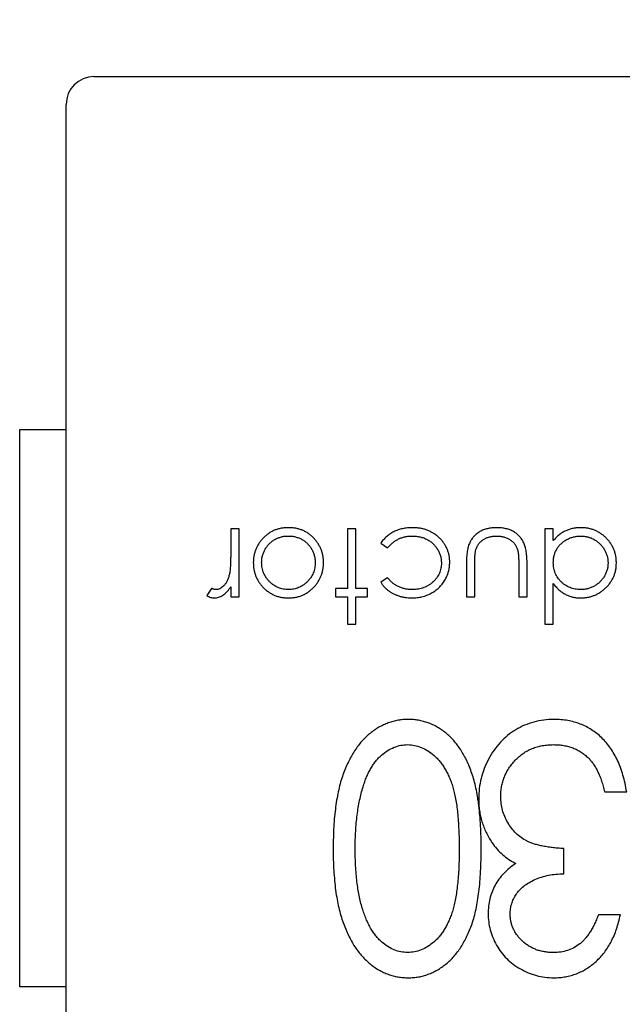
# Model space of a CAD drawing. Header units: millimetres. Extents: x 519 to 938, y 319 to 504.
# Tile 20 of 56: x 686.29 to 689.54, y 397.02 to 402.32. Entities that reach past the tile are written whole.
import ezdxf

# ---------------------------------------------------------------- set-up
doc = ezdxf.new("R2010")
doc.units = ezdxf.units.MM
doc.header["$LTSCALE"] = 30.734
doc.header["$PDMODE"] = 3
doc.header["$PDSIZE"] = 0.3125
doc.layers.get('0').update_dxf_attribs({"linetype": 'CONTINUOUS'})
doc.layers.get('Defpoints').update_dxf_attribs({"linetype": 'CONTINUOUS'})
doc.layers.add('dim', color=6, linetype='CONTINUOUS', lineweight=9)
doc.styles.add('Verdana', font='verdana.ttf', dxfattribs={"height": 3})
doc.dimstyles.new('aaaaaaaa 3.0', dxfattribs={"dimtxt": 2.5, "dimasz": 3, "dimexe": 2, "dimexo": 1, "dimtad": 1, "dimdec": 1, "dimzin": 9, "dimdsep": 46, "dimtxsty": 'Verdana', "dimcen": 0, "dimazin": 0, "dimtfac": 1, "dimtofl": 0, "dimtmove": 0, "dimatfit": 3, "dimfxl": 1, "dimlwd": 25, "dimlwe": 25, "dimarcsym": 0})

# ---------------------------------------------------------------- blocks, each defined once
blk = doc.blocks.new('*D23')
at = {"layer": 'Defpoints', "color": 0}
for p in [(687.8139, 466.0787), (710.391, 466.0787), (687.8139, 377.6021)]:
    blk.add_point(p, dxfattribs=at)
at = {"layer": 'dim', "color": 0, "lineweight": 25}
for p, q in [((688.8139, 466.0787), (712.391, 466.0787)), ((710.391, 380.6021), (710.391, 463.0787)), ((688.8139, 377.6021), (712.391, 377.6021))]:
    blk.add_line(p, q, dxfattribs=at)
at = {"layer": 'dim', "color": 0}
for points in [[(710.891, 463.0787), (709.891, 463.0787), (710.391, 466.0787)], [(709.891, 380.6021), (710.891, 380.6021), (710.391, 377.6021)]]:
    blk.add_solid(points, dxfattribs=at)
at = {"layer": 'dim', "color": 0, "insert": (708.1975, 421.8404), "char_height": 3, "attachment_point": 5, "rotation": 90, "style": 'Verdana'}
blk.add_mtext('88.5', dxfattribs=at)

msp = doc.modelspace()

# ---------------------------------------------------------------- linework, layer by layer
at = {"linetype": 'Continuous'}
for p, q in [((686.691, 402.011), (693.191, 402.011)), ((686.541, 395.361), (686.541, 401.861)), ((686.291, 400.111), (686.541, 400.111)), ((686.291, 397.111), (686.291, 400.111)), ((687.4723, 399.5759), (687.4274, 399.5759)), ((687.4274, 399.5759), (687.4274, 399.4531)), ((687.4723, 399.2105), (687.4723, 399.5759)), ((688.1005, 399.5759), (688.0556, 399.5759)), ((688.0556, 399.5759), (688.0556, 399.2554)), ((688.1005, 399.2554), (688.1005, 399.5759)), ((689.1646, 399.5759), (689.1197, 399.5759)), ((689.1197, 399.5759), (689.1197, 399.0631)), ((689.1646, 399.5127), (689.1646, 399.5759)), ((688.2351, 399.498), (688.2726, 399.4733)), ((688.6966, 399.3884), (688.6966, 399.2105)), ((688.7415, 399.2105), (688.7415, 399.38)), ((688.9787, 399.38), (688.9787, 399.2105)), ((689.0235, 399.2105), (689.0235, 399.3851)), ((688.2726, 399.3131), (688.2351, 399.2897)), ((687.3238, 399.2555), (687.2992, 399.2166)), ((687.4274, 399.2643), (687.4274, 399.2105)), ((688.0556, 399.2554), (687.9915, 399.2554)), ((687.9915, 399.2554), (687.9915, 399.2105)), ((688.1646, 399.2554), (688.1005, 399.2554)), ((688.1646, 399.2105), (688.1646, 399.2554)), ((689.1646, 399.0631), (689.1646, 399.2812)), ((687.4274, 399.2105), (687.4723, 399.2105)), ((687.9915, 399.2105), (688.0556, 399.2105)), ((688.0556, 399.2105), (688.0556, 399.0631)), ((688.1005, 399.2105), (688.1646, 399.2105)), ((688.1005, 399.0631), (688.1005, 399.2105)), ((688.6966, 399.2105), (688.7415, 399.2105)), ((688.9787, 399.2105), (689.0235, 399.2105)), ((688.0556, 399.0631), (688.1005, 399.0631)), ((689.1197, 399.0631), (689.1646, 399.0631)), ((689.4412, 398.1597), (689.5599, 398.1597)), ((689.2207, 397.7187), (689.2207, 397.8544)), ((689.526, 397.4982), (689.4073, 397.4982)), ((686.541, 397.111), (686.291, 397.111))]:
    msp.add_line(p, q, dxfattribs=at)
for centre, radius, start, end in [((686.691, 401.861), 0.15, 90, 180), ((687.7056, 397.9629), 1.0652, 7.7189, 8.5905)]:
    msp.add_arc(centre, radius, start, end, dxfattribs=at)
for points, knots in [([(687.7381, 399.5823), (687.7313, 399.5821), (687.718, 399.5818), (687.6985, 399.5791), (687.68, 399.5748), (687.6624, 399.5685), (687.6458, 399.5606), (687.6302, 399.5508), (687.6154, 399.5393), (687.6019, 399.5261), (687.5896, 399.5118), (687.5787, 399.4968), (687.5696, 399.4812), (687.5621, 399.4649), (687.5563, 399.4481), (687.5522, 399.4306), (687.5496, 399.4126), (687.5493, 399.4004), (687.5492, 399.3942)], [0, 0, 0, 0, 0.068492, 0.134134, 0.197903, 0.260483, 0.322146, 0.383778, 0.446215, 0.510341, 0.574395, 0.636226, 0.697102, 0.756828, 0.816735, 0.876663, 0.937584, 1, 1, 1, 1]), ([(687.9274, 399.3942), (687.9272, 399.4004), (687.927, 399.4126), (687.9243, 399.4306), (687.9203, 399.4481), (687.9144, 399.4649), (687.907, 399.4812), (687.8978, 399.4968), (687.887, 399.5118), (687.8747, 399.5261), (687.8611, 399.5393), (687.8464, 399.5508), (687.8307, 399.5606), (687.814, 399.5685), (687.7964, 399.5748), (687.7778, 399.5792), (687.7583, 399.5818), (687.7449, 399.5821), (687.7381, 399.5823)], [0, 0, 0, 0, 0.062337, 0.123182, 0.183034, 0.242866, 0.302517, 0.363315, 0.425069, 0.489042, 0.553087, 0.615445, 0.677286, 0.739175, 0.801676, 0.865365, 0.931258, 1, 1, 1, 1]), ([(688.406, 399.5823), (688.4014, 399.5823), (688.3922, 399.5822), (688.3787, 399.581), (688.3655, 399.5794), (688.3527, 399.5769), (688.3403, 399.5739), (688.3283, 399.57), (688.3167, 399.5655), (688.3055, 399.5603), (688.2947, 399.5545), (688.2845, 399.5481), (688.2748, 399.5412), (688.2658, 399.5336), (688.2572, 399.5256), (688.2492, 399.517), (688.2417, 399.5078), (688.2373, 399.5012), (688.2351, 399.498)], [0, 0, 0, 0, 0.069989, 0.138173, 0.205171, 0.270235, 0.334578, 0.397462, 0.460097, 0.522258, 0.583527, 0.644144, 0.704068, 0.763043, 0.821803, 0.880931, 0.940367, 1, 1, 1, 1]), ([(688.6069, 399.3962), (688.6067, 399.4026), (688.6064, 399.4151), (688.6036, 399.4335), (688.5992, 399.4512), (688.5928, 399.4681), (688.5848, 399.4844), (688.5748, 399.4998), (688.5633, 399.5146), (688.5499, 399.5284), (688.5353, 399.541), (688.5196, 399.5521), (688.5029, 399.5615), (688.4853, 399.5691), (688.4668, 399.5751), (688.4474, 399.5792), (688.427, 399.5819), (688.4131, 399.5822), (688.406, 399.5823)], [0, 0, 0, 0, 0.062366, 0.123016, 0.18218, 0.241315, 0.30026, 0.359833, 0.421027, 0.48433, 0.548024, 0.610609, 0.672995, 0.73555, 0.798904, 0.863665, 0.930441, 1, 1, 1, 1]), ([(688.8598, 399.5823), (688.8553, 399.5823), (688.8466, 399.5822), (688.8338, 399.5811), (688.8215, 399.5795), (688.8098, 399.5771), (688.7987, 399.574), (688.7882, 399.5705), (688.7783, 399.566), (688.7689, 399.561), (688.7601, 399.5554), (688.7519, 399.5492), (688.7442, 399.5425), (688.7371, 399.5354), (688.7307, 399.5275), (688.7246, 399.5194), (688.7193, 399.5106), (688.7144, 399.5013), (688.7102, 399.491), (688.7065, 399.4798), (688.7034, 399.4674), (688.701, 399.4538), (688.6989, 399.4391), (688.6976, 399.4232), (688.6968, 399.4062), (688.6967, 399.3944), (688.6966, 399.3884)], [0, 0, 0, 0, 0.046061, 0.08984, 0.132171, 0.173216, 0.212399, 0.250545, 0.287775, 0.324061, 0.359907, 0.395235, 0.429826, 0.464576, 0.498985, 0.533903, 0.568911, 0.604572, 0.642163, 0.682698, 0.726289, 0.773809, 0.824452, 0.879304, 0.93779, 1, 1, 1, 1]), ([(689.0235, 399.3851), (689.0235, 399.3913), (689.0233, 399.4034), (689.0226, 399.4209), (689.0212, 399.4373), (689.0192, 399.4523), (689.0167, 399.4662), (689.0137, 399.4789), (689.01, 399.4904), (689.0057, 399.5008), (689.0008, 399.5102), (688.9954, 399.519), (688.9895, 399.5274), (688.983, 399.5352), (688.9758, 399.5425), (688.9681, 399.5492), (688.9598, 399.5554), (688.9509, 399.561), (688.9415, 399.566), (688.9315, 399.5705), (688.9209, 399.5741), (688.9097, 399.5771), (688.898, 399.5795), (688.8858, 399.5812), (688.8729, 399.5822), (688.8642, 399.5823), (688.8598, 399.5823)], [0, 0, 0, 0, 0.063476, 0.122933, 0.178121, 0.229818, 0.277417, 0.321787, 0.362465, 0.399904, 0.435424, 0.470466, 0.505029, 0.539489, 0.573809, 0.608451, 0.643613, 0.679014, 0.715151, 0.752231, 0.789904, 0.828929, 0.869466, 0.911273, 0.954848, 1, 1, 1, 1]), ([(689.3138, 399.5823), (689.3065, 399.5821), (689.2922, 399.5818), (689.2712, 399.5785), (689.2511, 399.5733), (689.2319, 399.566), (689.2135, 399.5562), (689.196, 399.5442), (689.1795, 399.5296), (689.1696, 399.5184), (689.1646, 399.5127)], [0, 0, 0, 0, 0.12763, 0.251855, 0.3727, 0.492835, 0.61373, 0.737915, 0.865702, 1, 1, 1, 1]), ([(689.5043, 399.3922), (689.5041, 399.3987), (689.5038, 399.4115), (689.5011, 399.4303), (689.4968, 399.4483), (689.4907, 399.4657), (689.4827, 399.4822), (689.4732, 399.4981), (689.4617, 399.5131), (689.4487, 399.5271), (689.4345, 399.5401), (689.4194, 399.5514), (689.4036, 399.5609), (689.387, 399.5688), (689.3697, 399.5748), (689.3517, 399.5791), (689.333, 399.5818), (689.3203, 399.5821), (689.3138, 399.5823)], [0, 0, 0, 0, 0.064954, 0.128099, 0.189669, 0.250706, 0.311891, 0.373265, 0.435809, 0.500424, 0.565061, 0.627671, 0.689332, 0.75007, 0.810996, 0.872567, 0.93538, 1, 1, 1, 1]), ([(687.594, 399.3945), (687.5943, 399.4009), (687.5947, 399.4136), (687.5984, 399.4323), (687.6046, 399.4503), (687.6131, 399.4673), (687.6236, 399.4831), (687.6358, 399.4973), (687.65, 399.5093), (687.6657, 399.5195), (687.6826, 399.5275), (687.7004, 399.5332), (687.7191, 399.5369), (687.7318, 399.5373), (687.7383, 399.5374)], [0, 0, 0, 0, 0.084748, 0.168209, 0.251534, 0.336098, 0.420107, 0.50234, 0.583995, 0.666292, 0.749092, 0.831017, 0.914394, 1, 1, 1, 1]), ([(687.7383, 399.5374), (687.7447, 399.5373), (687.7575, 399.5369), (687.7762, 399.5332), (687.7941, 399.5275), (687.811, 399.5195), (687.8266, 399.5094), (687.8407, 399.4972), (687.8531, 399.4831), (687.8636, 399.4673), (687.8719, 399.4502), (687.8781, 399.4323), (687.8818, 399.4136), (687.8823, 399.4009), (687.8825, 399.3945)], [0, 0, 0, 0, 0.08559, 0.168953, 0.251283, 0.334069, 0.416351, 0.497655, 0.580166, 0.664159, 0.748512, 0.831821, 0.915267, 1, 1, 1, 1]), ([(688.2726, 399.4733), (688.277, 399.4785), (688.2855, 399.4885), (688.2999, 399.5015), (688.3151, 399.5127), (688.3314, 399.5218), (688.3486, 399.5288), (688.3667, 399.5338), (688.3857, 399.5369), (688.3987, 399.5373), (688.4053, 399.5374)], [0, 0, 0, 0, 0.131436, 0.258143, 0.380628, 0.501558, 0.622702, 0.744553, 0.870019, 1, 1, 1, 1]), ([(688.4053, 399.5374), (688.4126, 399.5372), (688.4267, 399.5368), (688.4474, 399.5332), (688.4671, 399.5273), (688.4855, 399.5189), (688.5024, 399.5086), (688.5176, 399.4961), (688.5307, 399.4817), (688.5419, 399.4656), (688.5508, 399.4482), (688.5573, 399.4301), (688.5612, 399.4113), (688.5617, 399.3986), (688.562, 399.3922)], [0, 0, 0, 0, 0.090995, 0.178471, 0.263762, 0.348667, 0.432135, 0.513403, 0.594976, 0.677471, 0.759679, 0.840035, 0.919475, 1, 1, 1, 1]), ([(688.7489, 399.469), (688.7509, 399.474), (688.755, 399.4839), (688.7642, 399.4971), (688.7754, 399.509), (688.7888, 399.5191), (688.8041, 399.5273), (688.8211, 399.5332), (688.8397, 399.5368), (688.8527, 399.5372), (688.8594, 399.5374)], [0, 0, 0, 0, 0.115661, 0.229984, 0.346404, 0.466957, 0.591629, 0.720163, 0.855368, 1, 1, 1, 1]), ([(688.8594, 399.5374), (688.8661, 399.5372), (688.8791, 399.5368), (688.8979, 399.5331), (688.9153, 399.527), (688.9285, 399.5199), (688.9382, 399.5133), (688.9447, 399.5077), (688.9508, 399.5018), (688.9562, 399.4954), (688.9609, 399.4885), (688.9652, 399.4813), (688.9687, 399.4735), (688.9706, 399.4681), (688.9716, 399.4654)], [0, 0, 0, 0, 0.140305, 0.272971, 0.400766, 0.525455, 0.586839, 0.646464, 0.70539, 0.764029, 0.821914, 0.880284, 0.939513, 1, 1, 1, 1]), ([(689.1646, 399.394), (689.1648, 399.4006), (689.1652, 399.4136), (689.1688, 399.4326), (689.1749, 399.4505), (689.1832, 399.4673), (689.1938, 399.4827), (689.2063, 399.4966), (689.2211, 399.5086), (689.2375, 399.5189), (689.2552, 399.5272), (689.2737, 399.5331), (689.2928, 399.5367), (689.3057, 399.5372), (689.3122, 399.5374)], [0, 0, 0, 0, 0.086544, 0.169548, 0.251501, 0.332864, 0.413824, 0.494444, 0.576897, 0.66176, 0.747448, 0.831336, 0.915198, 1, 1, 1, 1]), ([(689.3122, 399.5374), (689.3186, 399.5372), (689.3313, 399.5368), (689.35, 399.533), (689.3681, 399.5271), (689.3853, 399.5186), (689.4014, 399.5082), (689.416, 399.4957), (689.4287, 399.4812), (689.4397, 399.4651), (689.4484, 399.4477), (689.4548, 399.4298), (689.4586, 399.4114), (689.4592, 399.3989), (689.4594, 399.3927)], [0, 0, 0, 0, 0.083744, 0.166215, 0.248688, 0.332842, 0.416952, 0.500107, 0.583507, 0.669193, 0.754516, 0.837141, 0.918411, 1, 1, 1, 1]), ([(688.7415, 399.38), (688.7415, 399.3854), (688.7415, 399.3958), (688.742, 399.4105), (688.7424, 399.4239), (688.7432, 399.4358), (688.7443, 399.4462), (688.7455, 399.4551), (688.747, 399.4626), (688.7483, 399.467), (688.7489, 399.469)], [0, 0, 0, 0, 0.181047, 0.346506, 0.495245, 0.628535, 0.745409, 0.845926, 0.930307, 1, 1, 1, 1]), ([(688.9716, 399.4654), (688.9722, 399.4633), (688.9734, 399.4586), (688.9748, 399.4509), (688.976, 399.442), (688.9769, 399.432), (688.9777, 399.4207), (688.9783, 399.4082), (688.9786, 399.3945), (688.9786, 399.385), (688.9787, 399.38)], [0, 0, 0, 0, 0.078285, 0.168329, 0.272968, 0.390068, 0.522064, 0.66788, 0.826383, 1, 1, 1, 1]), ([(687.4274, 399.4531), (687.4274, 399.4456), (687.4274, 399.4311), (687.4269, 399.4105), (687.4264, 399.3919), (687.4255, 399.3752), (687.4244, 399.3605), (687.423, 399.3478), (687.4215, 399.337), (687.42, 399.3306), (687.4194, 399.3277)], [0, 0, 0, 0, 0.179823, 0.343762, 0.491834, 0.624109, 0.7414, 0.843062, 0.929145, 1, 1, 1, 1]), ([(687.5492, 399.3942), (687.5493, 399.3881), (687.5497, 399.3759), (687.552, 399.358), (687.5559, 399.3408), (687.5614, 399.3241), (687.5684, 399.3081), (687.5772, 399.2928), (687.5873, 399.278), (687.5953, 399.2689), (687.5993, 399.2643)], [0, 0, 0, 0, 0.129366, 0.255435, 0.378632, 0.501466, 0.623494, 0.746166, 0.871843, 1, 1, 1, 1]), ([(687.7383, 399.249), (687.7335, 399.2491), (687.7239, 399.2494), (687.7099, 399.2514), (687.6964, 399.2548), (687.6833, 399.2593), (687.6708, 399.2654), (687.6588, 399.2728), (687.6473, 399.2815), (687.6366, 399.2914), (687.6266, 399.3022), (687.618, 399.3138), (687.6105, 399.3258), (687.6044, 399.3385), (687.5998, 399.3517), (687.5965, 399.3655), (687.5945, 399.3798), (687.5942, 399.3896), (687.594, 399.3945)], [0, 0, 0, 0, 0.063427, 0.125645, 0.186359, 0.247027, 0.307631, 0.36905, 0.431875, 0.496953, 0.56203, 0.625207, 0.687231, 0.748232, 0.80973, 0.871726, 0.934815, 1, 1, 1, 1]), ([(687.8825, 399.3945), (687.8824, 399.3896), (687.8821, 399.3798), (687.88, 399.3655), (687.8767, 399.3517), (687.8722, 399.3385), (687.866, 399.3258), (687.8587, 399.3138), (687.8501, 399.3022), (687.8402, 399.2914), (687.8294, 399.2815), (687.8179, 399.2728), (687.8059, 399.2654), (687.7934, 399.2594), (687.7803, 399.2547), (687.7668, 399.2515), (687.7527, 399.2494), (687.7431, 399.2491), (687.7383, 399.249)], [0, 0, 0, 0, 0.065164, 0.128232, 0.190209, 0.251687, 0.312668, 0.374443, 0.437599, 0.502359, 0.567416, 0.63022, 0.69162, 0.752601, 0.812835, 0.873956, 0.936154, 1, 1, 1, 1]), ([(687.8773, 399.2646), (687.8813, 399.2692), (687.8892, 399.2783), (687.8994, 399.293), (687.9081, 399.3084), (687.9151, 399.3243), (687.9207, 399.3409), (687.9246, 399.3581), (687.9269, 399.376), (687.9272, 399.3881), (687.9274, 399.3942)], [0, 0, 0, 0, 0.128411, 0.253759, 0.377286, 0.498912, 0.621321, 0.744762, 0.871081, 1, 1, 1, 1]), ([(688.4023, 399.2041), (688.4071, 399.2042), (688.4166, 399.2043), (688.4305, 399.2056), (688.4441, 399.2074), (688.4573, 399.2103), (688.4702, 399.2138), (688.4828, 399.2181), (688.495, 399.2232), (688.5068, 399.2291), (688.5182, 399.2357), (688.529, 399.2429), (688.5391, 399.2507), (688.5486, 399.2592), (688.5575, 399.2682), (688.5657, 399.278), (688.5734, 399.2882), (688.5803, 399.2991), (688.5865, 399.3104), (688.592, 399.3219), (688.5966, 399.3337), (688.6002, 399.3458), (688.6034, 399.358), (688.6052, 399.3706), (688.6067, 399.3833), (688.6068, 399.3919), (688.6069, 399.3962)], [0, 0, 0, 0, 0.045769, 0.090405, 0.134022, 0.177193, 0.219957, 0.262249, 0.304554, 0.346762, 0.38863, 0.430157, 0.470985, 0.511317, 0.551813, 0.592449, 0.633145, 0.67459, 0.715827, 0.756474, 0.796993, 0.837169, 0.877364, 0.917864, 0.958709, 1, 1, 1, 1]), ([(688.562, 399.3922), (688.5619, 399.3873), (688.5616, 399.3777), (688.5594, 399.3635), (688.5561, 399.3499), (688.5511, 399.3369), (688.5449, 399.3244), (688.537, 399.3126), (688.528, 399.3012), (688.5176, 399.2905), (688.5063, 399.2808), (688.4939, 399.2723), (688.481, 399.2651), (688.4673, 399.2591), (688.4529, 399.2547), (688.4378, 399.2513), (688.4219, 399.2494), (688.4111, 399.2491), (688.4056, 399.249)], [0, 0, 0, 0, 0.061906, 0.122282, 0.181243, 0.239687, 0.298403, 0.358078, 0.419262, 0.482458, 0.54645, 0.609183, 0.671752, 0.734538, 0.798031, 0.863079, 0.930478, 1, 1, 1, 1]), ([(689.3118, 399.249), (689.3067, 399.2491), (689.2967, 399.2493), (689.282, 399.2514), (689.2679, 399.2545), (689.2545, 399.2592), (689.2416, 399.265), (689.2294, 399.2721), (689.2178, 399.2807), (689.207, 399.2904), (689.197, 399.301), (689.1883, 399.3124), (689.181, 399.3245), (689.1749, 399.3371), (689.1703, 399.3505), (689.167, 399.3644), (689.165, 399.379), (689.1647, 399.389), (689.1646, 399.394)], [0, 0, 0, 0, 0.066049, 0.130033, 0.192388, 0.253903, 0.314524, 0.375813, 0.437905, 0.501259, 0.564848, 0.626506, 0.687493, 0.748087, 0.808781, 0.870812, 0.934366, 1, 1, 1, 1]), ([(689.4594, 399.3927), (689.4592, 399.3864), (689.4588, 399.374), (689.4547, 399.3556), (689.4486, 399.3376), (689.4398, 399.3205), (689.429, 399.3044), (689.4163, 399.2902), (689.4019, 399.2777), (689.3858, 399.2674), (689.3685, 399.2593), (689.3503, 399.2533), (689.3313, 399.2497), (689.3184, 399.2492), (689.3118, 399.249)], [0, 0, 0, 0, 0.08199, 0.163342, 0.245815, 0.330154, 0.415225, 0.497964, 0.580495, 0.663756, 0.747524, 0.830407, 0.914079, 1, 1, 1, 1]), ([(689.3124, 399.2041), (689.3189, 399.2043), (689.3317, 399.2047), (689.3505, 399.2072), (689.3686, 399.2115), (689.386, 399.2177), (689.4028, 399.2253), (689.4186, 399.235), (689.4339, 399.2462), (689.4482, 399.2591), (689.4614, 399.2731), (689.4728, 399.288), (689.4825, 399.3037), (689.4905, 399.32), (689.4967, 399.337), (689.5011, 399.3548), (689.5038, 399.3733), (689.5041, 399.3859), (689.5043, 399.3922)], [0, 0, 0, 0, 0.065114, 0.128369, 0.190418, 0.251921, 0.313274, 0.375086, 0.438389, 0.503209, 0.567967, 0.630868, 0.691997, 0.752426, 0.813096, 0.873921, 0.936225, 1, 1, 1, 1]), ([(687.4194, 399.3277), (687.4185, 399.3245), (687.4167, 399.3181), (687.4136, 399.309), (687.4102, 399.3006), (687.4065, 399.2927), (687.4025, 399.2856), (687.3983, 399.2791), (687.3937, 399.2733), (687.3873, 399.2667), (687.3789, 399.2598), (687.3685, 399.2536), (687.3577, 399.2497), (687.3504, 399.2492), (687.3468, 399.249)], [0, 0, 0, 0, 0.08796, 0.171717, 0.250668, 0.325882, 0.396881, 0.463575, 0.52807, 0.589688, 0.704809, 0.808662, 0.906193, 1, 1, 1, 1]), ([(688.4056, 399.249), (688.3988, 399.2492), (688.3854, 399.2495), (688.3659, 399.2526), (688.3475, 399.2576), (688.3301, 399.2646), (688.3139, 399.2737), (688.2989, 399.2849), (688.2849, 399.2979), (688.2768, 399.308), (688.2726, 399.3131)], [0, 0, 0, 0, 0.134005, 0.26153, 0.385391, 0.506636, 0.626494, 0.747416, 0.871676, 1, 1, 1, 1]), ([(687.3468, 399.249), (687.3451, 399.2491), (687.3416, 399.2493), (687.3361, 399.2505), (687.3301, 399.2527), (687.326, 399.2545), (687.3238, 399.2555)], [0, 0, 0, 0, 0.205017, 0.43977, 0.704861, 1, 1, 1, 1]), ([(687.3382, 399.2041), (687.3423, 399.2043), (687.3503, 399.2047), (687.3622, 399.2074), (687.3738, 399.2119), (687.3853, 399.2182), (687.3964, 399.2266), (687.4072, 399.2371), (687.4177, 399.2497), (687.4241, 399.2593), (687.4274, 399.2643)], [0, 0, 0, 0, 0.107158, 0.213886, 0.324683, 0.439459, 0.561633, 0.693888, 0.839941, 1, 1, 1, 1]), ([(687.5993, 399.2643), (687.6039, 399.2595), (687.613, 399.25), (687.6283, 399.2378), (687.6444, 399.2274), (687.6613, 399.2187), (687.6793, 399.2123), (687.6981, 399.2076), (687.7178, 399.2045), (687.7312, 399.2043), (687.7381, 399.2041)], [0, 0, 0, 0, 0.128486, 0.253129, 0.375307, 0.496196, 0.617866, 0.741668, 0.868249, 1, 1, 1, 1]), ([(687.7381, 399.2041), (687.7449, 399.2043), (687.7584, 399.2046), (687.7782, 399.2076), (687.7971, 399.2122), (687.815, 399.2189), (687.8321, 399.2274), (687.8482, 399.238), (687.8635, 399.2502), (687.8727, 399.2598), (687.8773, 399.2646)], [0, 0, 0, 0, 0.1313, 0.258712, 0.382089, 0.503564, 0.625181, 0.747287, 0.871502, 1, 1, 1, 1]), ([(688.2351, 399.2897), (688.2379, 399.2853), (688.2433, 399.2764), (688.253, 399.2645), (688.2635, 399.2536), (688.275, 399.244), (688.2875, 399.2355), (688.3012, 399.2277), (688.3163, 399.221), (688.3324, 399.215), (688.3493, 399.21), (688.3667, 399.2067), (688.3844, 399.2045), (688.3964, 399.2042), (688.4023, 399.2041)], [0, 0, 0, 0, 0.080267, 0.158563, 0.234587, 0.309802, 0.386398, 0.466024, 0.549934, 0.637951, 0.72809, 0.817919, 0.908731, 1, 1, 1, 1]), ([(689.1646, 399.2812), (689.1693, 399.2751), (689.1786, 399.2632), (689.1943, 399.2473), (689.2114, 399.234), (689.2294, 399.2231), (689.2486, 399.2146), (689.2689, 399.2084), (689.2903, 399.2048), (689.3049, 399.2043), (689.3124, 399.2041)], [0, 0, 0, 0, 0.133757, 0.261489, 0.385247, 0.505898, 0.62579, 0.747015, 0.871116, 1, 1, 1, 1]), ([(687.2992, 399.2166), (687.3025, 399.2147), (687.309, 399.211), (687.319, 399.2071), (687.3287, 399.2046), (687.3351, 399.2043), (687.3382, 399.2041)], [0, 0, 0, 0, 0.279676, 0.536477, 0.774722, 1, 1, 1, 1]), ([(688.3841, 398.5497), (688.3748, 398.5496), (688.3562, 398.5493), (688.3288, 398.5453), (688.3019, 398.5396), (688.2756, 398.5313), (688.2501, 398.5205), (688.225, 398.508), (688.2009, 398.4923), (688.1772, 398.475), (688.1547, 398.455), (688.1333, 398.4327), (688.113, 398.4082), (688.0942, 398.3813), (688.0768, 398.3521), (688.0603, 398.3208), (688.0452, 398.2873), (688.0314, 398.2513), (688.0187, 398.2127), (688.0084, 398.1708), (687.9994, 398.1259), (687.992, 398.0779), (687.9862, 398.0266), (687.982, 397.9722), (687.9797, 397.9145), (687.9794, 397.8751), (687.9792, 397.8549)], [0, 0, 0, 0, 0.031376, 0.062122, 0.092697, 0.123382, 0.154144, 0.185364, 0.217283, 0.250057, 0.283587, 0.318103, 0.353399, 0.389917, 0.427861, 0.467289, 0.508194, 0.550985, 0.596072, 0.64428, 0.69527, 0.749445, 0.806902, 0.868017, 0.932259, 1, 1, 1, 1]), ([(688.7588, 398.122), (688.7581, 398.1263), (688.755, 398.1457), (688.7485, 398.179), (688.7387, 398.2208), (688.7266, 398.259), (688.7132, 398.2942), (688.699, 398.3271), (688.6834, 398.3577), (688.6663, 398.3859), (688.6481, 398.4121), (688.6288, 398.4361), (688.608, 398.4576), (688.5863, 398.4771), (688.5634, 398.494), (688.5398, 398.5088), (688.5157, 398.5218), (688.4906, 398.5317), (688.465, 398.5398), (688.4387, 398.5457), (688.4116, 398.5492), (688.3933, 398.5496), (688.3841, 398.5497)], [0, 0, 0, 0, 0.020726, 0.094896, 0.163691, 0.227536, 0.287651, 0.345251, 0.400297, 0.453031, 0.504424, 0.553777, 0.601667, 0.648423, 0.694079, 0.738861, 0.782678, 0.825858, 0.868693, 0.911884, 0.955675, 1, 1, 1, 1]), ([(689.1688, 398.5497), (689.1501, 398.5491), (689.1134, 398.548), (689.0598, 398.5368), (689.0089, 398.5197), (688.9614, 398.4951), (688.9176, 398.4644), (688.8783, 398.4275), (688.8441, 398.3848), (688.8153, 398.3371), (688.7921, 398.2859), (688.7749, 398.2328), (688.7649, 398.1781), (688.7635, 398.1413), (688.7628, 398.1228)], [0, 0, 0, 0, 0.085365, 0.167726, 0.248815, 0.330085, 0.411531, 0.492949, 0.575375, 0.660903, 0.746924, 0.83172, 0.915441, 1, 1, 1, 1]), ([(689.5599, 398.1597), (689.5571, 398.1752), (689.5517, 398.2056), (689.5404, 398.2493), (689.527, 398.29), (689.5113, 398.328), (689.4933, 398.363), (689.4732, 398.3952), (689.4509, 398.4246), (689.4261, 398.4509), (689.3996, 398.4743), (689.3714, 398.4946), (689.3414, 398.5115), (689.3098, 398.5254), (689.2768, 398.5363), (689.2423, 398.5443), (689.206, 398.5488), (689.1813, 398.5494), (689.1688, 398.5497)], [0, 0, 0, 0, 0.078079, 0.151819, 0.22248, 0.289459, 0.354136, 0.416374, 0.47666, 0.535825, 0.593847, 0.650659, 0.707225, 0.763393, 0.82028, 0.878393, 0.938093, 1, 1, 1, 1]), ([(688.1403, 398.187), (688.1433, 398.1962), (688.1489, 398.2141), (688.1587, 398.2401), (688.1698, 398.264), (688.1819, 398.2862), (688.1945, 398.3068), (688.2085, 398.3255), (688.2235, 398.3424), (688.2443, 398.362), (688.2714, 398.3829), (688.3067, 398.4004), (688.343, 398.4123), (688.368, 398.4135), (688.3804, 398.4141)], [0, 0, 0, 0, 0.081713, 0.159244, 0.234093, 0.304602, 0.372364, 0.438531, 0.50148, 0.563285, 0.680085, 0.789632, 0.894997, 1, 1, 1, 1]), ([(688.3804, 398.4141), (688.3928, 398.4133), (688.4177, 398.4118), (688.4543, 398.4003), (688.4898, 398.3819), (688.5175, 398.3608), (688.5387, 398.3408), (688.5539, 398.3236), (688.5682, 398.3049), (688.5811, 398.2843), (688.5935, 398.2623), (688.6044, 398.2383), (688.6149, 398.2129), (688.6239, 398.1853), (688.632, 398.1553), (688.6387, 398.1221), (688.6449, 398.0856), (688.6495, 398.0458), (688.6532, 398.0026), (688.6557, 397.9562), (688.6574, 397.9063), (688.6575, 397.872), (688.6576, 397.8544)], [0, 0, 0, 0, 0.053557, 0.108013, 0.164937, 0.226276, 0.258545, 0.2914, 0.325597, 0.360586, 0.396966, 0.435041, 0.474765, 0.516347, 0.560798, 0.609744, 0.663378, 0.721296, 0.783632, 0.851214, 0.923323, 1, 1, 1, 1]), ([(688.8815, 398.1342), (688.8818, 398.1434), (688.8824, 398.1616), (688.8858, 398.1885), (688.8919, 398.2146), (688.9008, 398.2396), (688.9115, 398.2639), (688.9253, 398.287), (688.9413, 398.3093), (688.9594, 398.3307), (688.9796, 398.3501), (689.0016, 398.3673), (689.0251, 398.382), (689.0506, 398.3935), (689.0772, 398.4031), (689.1057, 398.4091), (689.1356, 398.4134), (689.1561, 398.4138), (689.1667, 398.4141)], [0, 0, 0, 0, 0.061815, 0.122273, 0.182036, 0.241182, 0.300438, 0.36031, 0.421596, 0.484768, 0.548171, 0.609926, 0.67204, 0.734197, 0.797097, 0.862201, 0.929288, 1, 1, 1, 1]), ([(689.1667, 398.4141), (689.176, 398.4139), (689.1942, 398.4136), (689.2207, 398.4099), (689.2461, 398.4046), (689.27, 398.3963), (689.2931, 398.3868), (689.3145, 398.3741), (689.3349, 398.3595), (689.3472, 398.3482), (689.3535, 398.3425)], [0, 0, 0, 0, 0.135611, 0.265757, 0.391324, 0.513761, 0.634589, 0.755451, 0.876527, 1, 1, 1, 1]), ([(689.3535, 398.3425), (689.3582, 398.3376), (689.3679, 398.3273), (689.381, 398.3098), (689.3932, 398.29), (689.4046, 398.2682), (689.4153, 398.2443), (689.4245, 398.2179), (689.4338, 398.1897), (689.4387, 398.1699), (689.4412, 398.1597)], [0, 0, 0, 0, 0.099603, 0.206494, 0.318976, 0.438505, 0.565647, 0.701638, 0.846574, 1, 1, 1, 1]), ([(688.0979, 397.8544), (688.098, 397.8703), (688.0981, 397.9016), (688.1005, 397.9476), (688.1033, 397.9919), (688.1083, 398.0343), (688.1139, 398.075), (688.1215, 398.1138), (688.1297, 398.1512), (688.1368, 398.1752), (688.1403, 398.187)], [0, 0, 0, 0, 0.141769, 0.278949, 0.410811, 0.537615, 0.659351, 0.777204, 0.890306, 1, 1, 1, 1]), ([(689.2207, 397.8544), (689.2099, 397.8551), (689.1889, 397.8565), (689.1585, 397.8597), (689.1303, 397.8636), (689.1042, 397.8683), (689.0806, 397.874), (689.059, 397.8799), (689.0396, 397.8871), (689.0168, 397.8975), (688.9911, 397.9133), (688.9634, 397.9359), (688.9395, 397.9631), (688.919, 397.9937), (688.9023, 398.0266), (688.8903, 398.0614), (688.8829, 398.0974), (688.882, 398.1219), (688.8815, 398.1342)], [0, 0, 0, 0, 0.066005, 0.127355, 0.185182, 0.238508, 0.287449, 0.332514, 0.37417, 0.412485, 0.484538, 0.556011, 0.628413, 0.703226, 0.778142, 0.851769, 0.925452, 1, 1, 1, 1]), ([(688.7764, 397.8549), (688.7762, 397.8759), (688.7759, 397.9168), (688.7735, 397.9765), (688.7697, 398.0325), (688.765, 398.0753), (688.762, 398.0993), (688.7611, 398.106)], [0, 0, 0, 0, 0.250582, 0.487648, 0.711396, 0.91997, 1, 1, 1, 1]), ([(688.7628, 398.1228), (688.763, 398.1121), (688.7633, 398.0908), (688.7669, 398.0594), (688.7725, 398.0288), (688.7802, 397.9989), (688.7902, 397.9698), (688.8026, 397.9416), (688.8167, 397.9139), (688.8281, 397.8965), (688.8338, 397.8878)], [0, 0, 0, 0, 0.128702, 0.255959, 0.380234, 0.503224, 0.626943, 0.749781, 0.874355, 1, 1, 1, 1]), ([(688.8338, 397.8878), (688.8425, 397.8758), (688.8597, 397.8523), (688.8907, 397.8217), (688.9249, 397.7953), (688.9502, 397.7817), (688.9629, 397.7749)], [0, 0, 0, 0, 0.255047, 0.503699, 0.751386, 1, 1, 1, 1]), ([(687.9792, 397.8549), (687.9793, 397.8346), (687.9795, 397.795), (687.9824, 397.7371), (687.9861, 397.6824), (687.992, 397.6308), (687.9996, 397.5825), (688.0089, 397.5374), (688.0197, 397.4955), (688.0321, 397.4565), (688.0463, 397.4205), (688.0613, 397.3866), (688.0779, 397.3554), (688.0951, 397.326), (688.1145, 397.2996), (688.1343, 397.275), (688.1554, 397.2526), (688.1781, 397.2331), (688.2014, 397.2155), (688.2256, 397.2004), (688.2503, 397.1875), (688.2758, 397.1773), (688.3019, 397.1689), (688.3287, 397.1631), (688.3562, 397.1595), (688.3748, 397.1592), (688.3841, 397.159)], [0, 0, 0, 0, 0.067961, 0.132439, 0.193759, 0.251445, 0.305897, 0.357178, 0.405407, 0.450724, 0.49385, 0.534979, 0.574363, 0.612264, 0.648672, 0.683742, 0.718015, 0.751313, 0.783813, 0.815539, 0.84646, 0.877075, 0.907444, 0.937986, 0.968659, 1, 1, 1, 1]), ([(688.3804, 397.2947), (688.3682, 397.2954), (688.3436, 397.297), (688.3072, 397.3081), (688.2723, 397.3269), (688.2446, 397.3477), (688.2233, 397.3678), (688.2079, 397.3853), (688.1937, 397.4051), (688.1801, 397.4268), (688.1677, 397.4509), (688.1561, 397.4768), (688.1451, 397.5048), (688.1355, 397.535), (688.1264, 397.5673), (688.1187, 397.6018), (688.1124, 397.6385), (688.1072, 397.6774), (688.1029, 397.7185), (688.1001, 397.7619), (688.0981, 397.8074), (688.098, 397.8385), (688.0979, 397.8544)], [0, 0, 0, 0, 0.053215, 0.106865, 0.163668, 0.224514, 0.256806, 0.290515, 0.32566, 0.362707, 0.40166, 0.442873, 0.486117, 0.532099, 0.580687, 0.631787, 0.685525, 0.74244, 0.802221, 0.864898, 0.93094, 1, 1, 1, 1]), ([(688.6576, 397.8544), (688.6575, 397.8366), (688.6574, 397.8021), (688.6557, 397.7522), (688.6533, 397.7056), (688.6491, 397.6624), (688.6445, 397.6226), (688.6388, 397.586), (688.6316, 397.553), (688.6237, 397.5228), (688.6143, 397.4954), (688.6042, 397.4698), (688.5932, 397.4459), (688.5809, 397.4239), (688.5679, 397.4033), (688.5539, 397.3845), (688.5388, 397.3674), (688.5175, 397.3477), (688.4899, 397.3268), (688.4547, 397.3081), (688.4178, 397.297), (688.3929, 397.2954), (688.3804, 397.2947)], [0, 0, 0, 0, 0.077044, 0.14952, 0.216704, 0.279443, 0.337729, 0.390911, 0.439926, 0.484367, 0.526062, 0.565635, 0.603702, 0.640073, 0.675055, 0.709014, 0.741863, 0.773861, 0.83465, 0.891739, 0.946073, 1, 1, 1, 1]), ([(688.3841, 397.159), (688.3933, 397.1592), (688.4116, 397.1595), (688.4387, 397.1631), (688.4651, 397.1689), (688.4908, 397.1772), (688.5159, 397.1876), (688.5403, 397.2003), (688.5639, 397.2156), (688.5871, 397.2327), (688.6089, 397.2524), (688.6299, 397.2739), (688.6491, 397.298), (688.6676, 397.3239), (688.684, 397.3524), (688.6998, 397.3827), (688.7144, 397.4153), (688.7274, 397.4503), (688.7392, 397.4882), (688.7491, 397.5297), (688.7576, 397.5748), (688.7643, 397.6236), (688.77, 397.6762), (688.7734, 397.7325), (688.776, 397.7925), (688.7762, 397.8337), (688.7764, 397.8549)], [0, 0, 0, 0, 0.030945, 0.061518, 0.091671, 0.121949, 0.152208, 0.183061, 0.214485, 0.246775, 0.279837, 0.313271, 0.347727, 0.383362, 0.420281, 0.458447, 0.498508, 0.540093, 0.584294, 0.632034, 0.683467, 0.738718, 0.797919, 0.861387, 0.928636, 1, 1, 1, 1]), ([(688.9629, 397.7749), (688.951, 397.7664), (688.9279, 397.7499), (688.8974, 397.7211), (688.8715, 397.6904), (688.8503, 397.6571), (688.8337, 397.6217), (688.8221, 397.584), (688.815, 397.544), (688.8141, 397.5167), (688.8137, 397.5027)], [0, 0, 0, 0, 0.134854, 0.262638, 0.386223, 0.506389, 0.62632, 0.74704, 0.870657, 1, 1, 1, 1]), ([(688.9324, 397.5022), (688.9327, 397.5116), (688.9333, 397.5302), (688.9398, 397.5574), (688.9497, 397.5836), (688.9637, 397.6086), (688.9822, 397.6319), (689.0055, 397.6531), (689.0336, 397.6718), (689.066, 397.6882), (689.1016, 397.702), (689.1397, 397.7113), (689.1795, 397.7178), (689.2068, 397.7184), (689.2207, 397.7187)], [0, 0, 0, 0, 0.07006, 0.139018, 0.207486, 0.278655, 0.351886, 0.428902, 0.512495, 0.603635, 0.699661, 0.796273, 0.896355, 1, 1, 1, 1]), ([(688.8137, 397.5027), (688.8142, 397.4882), (688.8154, 397.4592), (688.8242, 397.4163), (688.8387, 397.3745), (688.8585, 397.3339), (688.8833, 397.2957), (688.9132, 397.2612), (688.948, 397.231), (688.9871, 397.2055), (689.0292, 397.185), (689.0735, 397.17), (689.1194, 397.1606), (689.1506, 397.1595), (689.1664, 397.159)], [0, 0, 0, 0, 0.079683, 0.158785, 0.239272, 0.322312, 0.405678, 0.488497, 0.572, 0.657785, 0.744076, 0.828547, 0.913544, 1, 1, 1, 1]), ([(689.1651, 397.2947), (689.1568, 397.2949), (689.1407, 397.2953), (689.117, 397.2983), (689.0945, 397.303), (689.073, 397.3097), (689.0526, 397.3184), (689.0334, 397.3292), (689.015, 397.3415), (688.9983, 397.3561), (688.9829, 397.3717), (688.9693, 397.3881), (688.9579, 397.4054), (688.9484, 397.4233), (688.9414, 397.4421), (688.9363, 397.4615), (688.933, 397.4816), (688.9326, 397.4953), (688.9324, 397.5022)], [0, 0, 0, 0, 0.071086, 0.139569, 0.205919, 0.269925, 0.3339, 0.396798, 0.460554, 0.524996, 0.588177, 0.649484, 0.709, 0.766726, 0.824734, 0.881599, 0.940356, 1, 1, 1, 1]), ([(689.4073, 397.4982), (689.4038, 397.4892), (689.3971, 397.4719), (689.3861, 397.4471), (689.374, 397.4246), (689.3619, 397.4037), (689.349, 397.3851), (689.3356, 397.3683), (689.3216, 397.3538), (689.3023, 397.3368), (689.276, 397.3197), (689.2414, 397.3053), (689.2041, 397.2962), (689.1783, 397.2952), (689.1651, 397.2947)], [0, 0, 0, 0, 0.084552, 0.163976, 0.238834, 0.309315, 0.376459, 0.438453, 0.497902, 0.554721, 0.664388, 0.772518, 0.883713, 1, 1, 1, 1]), ([(689.1664, 397.159), (689.1772, 397.1592), (689.1986, 397.1597), (689.2301, 397.1641), (689.2605, 397.171), (689.2898, 397.1805), (689.318, 397.193), (689.3449, 397.2083), (689.371, 397.226), (689.3955, 397.2469), (689.419, 397.2697), (689.44, 397.2957), (689.4596, 397.3235), (689.4768, 397.3539), (689.4922, 397.3866), (689.5056, 397.4216), (689.5171, 397.459), (689.523, 397.4849), (689.526, 397.4982)], [0, 0, 0, 0, 0.060041, 0.119082, 0.176578, 0.23349, 0.290507, 0.347534, 0.405908, 0.465594, 0.526442, 0.588268, 0.651151, 0.715679, 0.782548, 0.852132, 0.924147, 1, 1, 1, 1])]:
    msp.add_open_spline(points, degree=3, knots=knots, dxfattribs=at)

# ---------------------------------------------------------------- dimensions: what is measured, and where the dimension line sits
at = {"layer": 'dim'}
dim = msp.add_linear_dim(base=(710.391, 466.0787), p1=(687.8139, 377.6021), p2=(687.8139, 466.0787), angle=90, dimstyle='aaaaaaaa 3.0', dxfattribs=at)
dim.commit()
dim.dimension.update_dxf_attribs({"geometry": '*D23', "text_midpoint": (708.1975, 421.8404)})

doc.saveas('drawing.dxf')
